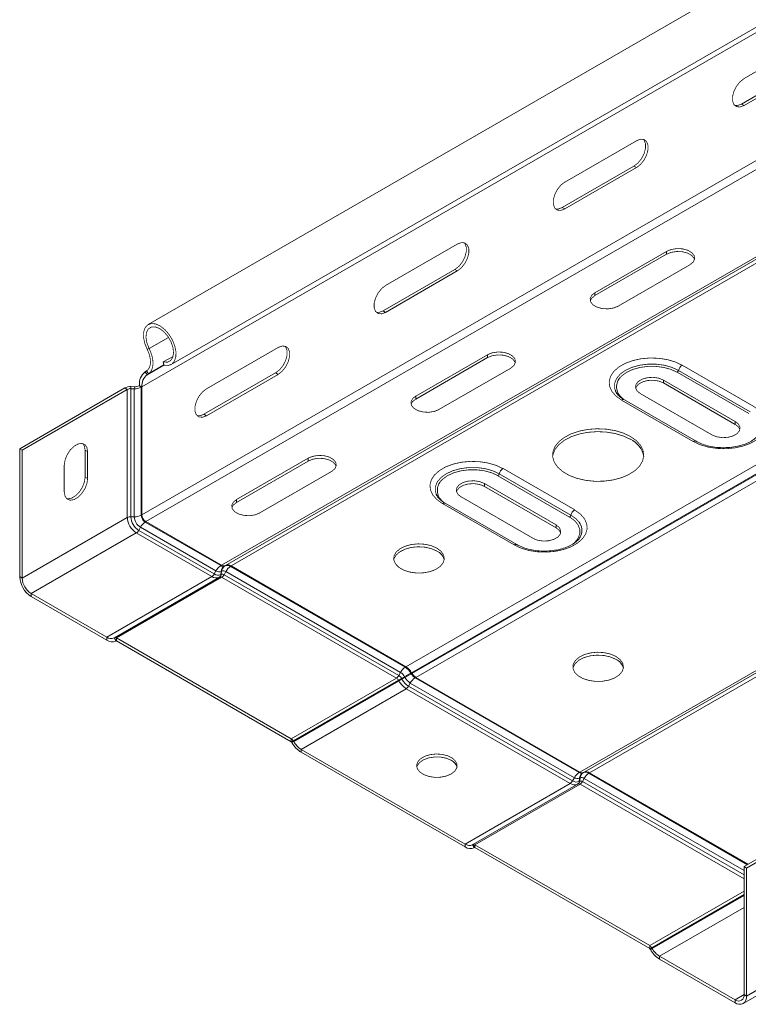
# Model space of a CAD drawing. Header units: millimetres. Extents: x 310 to 2055, y -1075 to 800.
# Tile 1 of 17: x 499 to 642, y -879 to -684. Entities that reach past the tile are written whole.
import ezdxf

# ---------------------------------------------------------------- set-up
doc = ezdxf.new("R2010")
doc.units = ezdxf.units.MM
doc.linetypes.add('K5LT32768', pattern=[0])
doc.linetypes.add('K5LT32769', pattern=[0])

msp = doc.modelspace()

# ---------------------------------------------------------------- linework, layer by layer
at = {"color": 7, "linetype": 'K5LT32768', "lineweight": 15}
for p, q in [((854.95, -553.33), (524.02, -744.36)), ((528.57, -752.25), (859.5, -561.21)), ((522.78, -756.65), (853.71, -565.61)), ((522.78, -781.92), (853.71, -590.88)), ((523.56, -783.26), (854.48, -592.22)), ((538.47, -791.87), (869.39, -600.83)), ((539.3, -791.9), (870.23, -600.86)), ((540.4, -792.01), (871.33, -600.97)), ((574.88, -811.91), (905.8, -620.87)), ((575.98, -813.07), (906.9, -622.03)), ((576.06, -813.21), (906.99, -622.17)), ((576.81, -814.01), (907.74, -622.97)), ((609.18, -832.69), (940.11, -641.65)), ((610.01, -832.72), (940.94, -641.68)), ((611.11, -832.83), (942.04, -641.79)), ((655.72, -687.66), (641.57, -695.82)), ((641.08, -700.85), (655.22, -692.68)), ((641.57, -701.13), (655.72, -692.97)), ((641.08, -700.85), (641.57, -701.13)), ((620.36, -708.07), (606.22, -716.23)), ((605.72, -721.26), (619.86, -713.09)), ((619.86, -713.09), (620.36, -713.38)), ((606.22, -721.54), (620.36, -713.38)), ((605.72, -721.26), (606.22, -721.54)), ((585, -728.48), (570.86, -736.64)), ((626.3, -729.91), (612.15, -738.07)), ((626.3, -730.48), (612.15, -738.64)), ((626.3, -730.48), (626.3, -729.91)), ((616.75, -740.73), (630.89, -732.56)), ((570.37, -741.67), (584.51, -733.5)), ((570.86, -741.95), (585, -733.79)), ((584.51, -733.5), (585, -733.79)), ((612.15, -738.64), (612.15, -738.07)), ((570.37, -741.67), (570.86, -741.95)), ((523.82, -749.25), (524.2, -749.1)), ((549.65, -748.89), (535.51, -757.05)), ((527, -751.75), (528.93, -750.64)), ((527.13, -752.37), (527, -751.75)), ((590.94, -750.32), (576.8, -758.48)), ((590.94, -750.89), (576.8, -759.06)), ((590.94, -750.89), (590.94, -750.32)), ((523.69, -753.51), (523.45, -753.67)), ((523.45, -753.67), (523.81, -754.27)), ((523.69, -753.51), (524.05, -754.11)), ((535.01, -762.08), (549.15, -753.91)), ((549.15, -753.91), (549.65, -754.2)), ((581.39, -761.14), (595.54, -752.97)), ((642.51, -761.94), (628.37, -753.78)), ((628.64, -753.41), (642.78, -761.57)), ((629.37, -752.38), (643.51, -760.55)), ((524.05, -754.11), (523.81, -754.27)), ((535.51, -762.36), (549.65, -754.2)), ((639.84, -763.49), (625.7, -755.32)), ((625.7, -755.89), (625.7, -755.32)), ((625.7, -755.89), (639.84, -764.06)), ((519.41, -756.88), (498.67, -768.86)), ((519.9, -757.17), (499.16, -769.14)), ((519.9, -757.17), (519.41, -756.88)), ((519.9, -757.17), (519.9, -782.43)), ((520.58, -757.02), (520.61, -756.62)), ((520.58, -757.02), (520.58, -782.28)), ((521.28, -757.04), (520.58, -757.02)), ((521.31, -756.63), (520.61, -756.62)), ((521.28, -757.04), (521.31, -756.63)), ((521.28, -757.04), (521.28, -782.3)), ((522.28, -756.37), (522.14, -756.45)), ((522.64, -756.73), (522.14, -756.45)), ((522.78, -756.65), (522.28, -756.37)), ((522.78, -756.65), (522.64, -756.73)), ((522.64, -756.73), (522.64, -782)), ((522.78, -756.65), (522.78, -781.92)), ((576.8, -759.06), (576.8, -758.48)), ((631.57, -767.44), (617.43, -759.28)), ((632.12, -767.39), (617.98, -759.23)), ((621.1, -757.98), (635.24, -766.14)), ((535.01, -762.08), (535.51, -762.36)), ((639.84, -764.06), (639.84, -763.49)), ((499.16, -769.14), (498.67, -768.86)), ((498.67, -768.86), (498.67, -794.12)), ((499.16, -769.14), (499.16, -794.41)), ((511.57, -769.16), (512.07, -769.44)), ((511.57, -774.46), (511.57, -769.16)), ((512.07, -774.75), (512.07, -769.44)), ((555.58, -770.73), (541.44, -778.89)), ((555.58, -771.3), (541.44, -779.47)), ((555.58, -771.3), (555.58, -770.73)), ((507.47, -772.1), (507.47, -777.4)), ((546.04, -781.55), (560.18, -773.38)), ((594.02, -772.8), (608.16, -780.96)), ((511.57, -774.46), (512.07, -774.75)), ((607.16, -782.35), (593.02, -774.19)), ((593.28, -773.82), (607.43, -781.98)), ((604.49, -783.9), (590.34, -775.73)), ((590.34, -776.3), (590.34, -775.73)), ((590.34, -776.3), (604.49, -784.47)), ((541.44, -779.47), (541.44, -778.89)), ((585.75, -778.39), (599.89, -786.55)), ((596.22, -787.85), (582.07, -779.69)), ((596.77, -787.8), (582.62, -779.64)), ((519.9, -782.43), (499.16, -794.41)), ((521.28, -782.3), (520.58, -782.28)), ((522.78, -781.92), (522.64, -782)), ((522.47, -784.37), (522.14, -784.98)), ((522.14, -784.98), (537.05, -793.59)), ((522.47, -784.37), (537.39, -792.98)), ((523.56, -783.26), (523.42, -783.35)), ((523.42, -783.35), (538.33, -791.95)), ((523.56, -783.26), (538.47, -791.87)), ((604.49, -784.47), (604.49, -783.9)), ((521.67, -785.5), (500.93, -797.47)), ((521.67, -785.5), (536.58, -794.1)), ((538.47, -791.87), (538.33, -791.95)), ((539.16, -791.98), (539.08, -792.03)), ((539.3, -791.9), (539.16, -791.98)), ((539.22, -791.95), (539.3, -791.9)), ((540.4, -792.01), (540.26, -792.09)), ((540.26, -792.09), (574.74, -811.99)), ((540.4, -792.01), (574.88, -811.91)), ((499.16, -794.41), (498.67, -794.12)), ((536.58, -794.1), (515.84, -806.08)), ((538.11, -794.2), (517.37, -806.17)), ((538.51, -794.24), (517.77, -806.21)), ((537.39, -792.98), (537.05, -793.59)), ((538.03, -794.25), (538.11, -794.2)), ((538.43, -793.08), (538.36, -793.72)), ((538.36, -793.72), (538.44, -793.67)), ((538.43, -793.08), (538.51, -793.03)), ((538.51, -793.03), (538.44, -793.67)), ((538.51, -794.24), (572.99, -814.14)), ((539.32, -793.11), (538.99, -793.73)), ((538.99, -793.73), (573.46, -813.63)), ((539.32, -793.11), (573.8, -813.02)), ((500.93, -797.47), (515.84, -806.08)), ((500.93, -797.47), (500.93, -798.04)), ((500.93, -798.04), (515.84, -806.65)), ((515.84, -806.08), (515.84, -806.65)), ((517.29, -806.22), (517.37, -806.17)), ((517.29, -806.22), (517.64, -806.83)), ((517.37, -806.17), (517.72, -806.78)), ((517.77, -806.21), (552.25, -826.12)), ((517.77, -806.21), (517.77, -806.79)), ((517.64, -806.83), (517.72, -806.78)), ((517.72, -806.78), (517.64, -806.83)), ((517.77, -806.79), (552.25, -826.69)), ((574.88, -811.91), (574.74, -811.99)), ((572.99, -814.14), (552.25, -826.12)), ((573.8, -813.02), (573.46, -813.63)), ((574.6, -813.87), (574.01, -814.21)), ((574.01, -814.21), (574.09, -814.35)), ((574.68, -814.01), (574.09, -814.35)), ((574.6, -813.87), (574.68, -814.01)), ((575.98, -813.07), (575.84, -813.15)), ((575.84, -813.15), (575.92, -813.3)), ((576.06, -813.21), (575.92, -813.3)), ((575.98, -813.07), (576.06, -813.21)), ((576.81, -814.01), (576.67, -814.09)), ((576.67, -814.09), (609.04, -832.77)), ((576.81, -814.01), (609.18, -832.69)), ((573.39, -814.57), (552.65, -826.54)), ((573.47, -814.71), (552.73, -826.68)), ((573.39, -814.57), (573.47, -814.71)), ((575.73, -815.11), (575.39, -815.73)), ((575.39, -815.73), (607.76, -834.41)), ((575.73, -815.11), (608.1, -833.8)), ((574.92, -816.24), (554.18, -828.21)), ((574.92, -816.24), (607.29, -834.92)), ((552.25, -826.12), (552.25, -826.69)), ((552.65, -826.54), (552.3, -826.74)), ((552.3, -826.74), (552.38, -826.88)), ((552.73, -826.68), (552.38, -826.88)), ((552.65, -826.54), (552.73, -826.68)), ((554.18, -828.21), (554.18, -828.78)), ((554.18, -828.21), (586.55, -846.9)), ((554.18, -828.78), (586.55, -847.47)), ((609.18, -832.69), (609.04, -832.77)), ((609.87, -832.8), (609.79, -832.85)), ((610.01, -832.72), (609.87, -832.8)), ((609.93, -832.77), (610.01, -832.72)), ((611.11, -832.83), (610.97, -832.91)), ((611.11, -832.83), (642.39, -850.88)), ((607.29, -834.92), (586.55, -846.9)), ((608.83, -835.02), (588.08, -846.99)), ((609.23, -835.06), (588.48, -847.03)), ((608.1, -833.8), (607.76, -834.41)), ((608.74, -835.07), (608.83, -835.02)), ((609.14, -833.9), (609.07, -834.54)), ((609.07, -834.54), (609.15, -834.49)), ((609.14, -833.9), (609.22, -833.85)), ((609.22, -833.85), (609.15, -834.49)), ((610.03, -833.93), (609.7, -834.55)), ((662.31, -839.38), (641.57, -851.36)), ((662.81, -839.67), (642.07, -851.64)), ((586.55, -846.9), (586.55, -847.47)), ((588, -847.04), (588.08, -846.99)), ((588, -847.04), (588.35, -847.65)), ((588.08, -846.99), (588.43, -847.6)), ((588.48, -847.03), (622.96, -866.94)), ((588.48, -847.03), (588.48, -847.61)), ((588.35, -847.65), (588.43, -847.6)), ((588.44, -847.6), (588.35, -847.65)), ((588.48, -847.61), (622.96, -867.51)), ((641.57, -851.36), (642.07, -851.64)), ((641.57, -876.62), (641.57, -851.36)), ((642.07, -876.91), (642.07, -851.64)), ((641.41, -878.37), (662.15, -866.4)), ((662.81, -864.93), (642.07, -876.91)), ((622.96, -866.94), (622.96, -867.51)), ((623.36, -867.36), (623.01, -867.56)), ((623.01, -867.56), (623.09, -867.7)), ((623.44, -867.5), (623.09, -867.7)), ((623.36, -867.36), (623.44, -867.5)), ((624.89, -869.03), (639.81, -877.64)), ((624.89, -869.03), (624.89, -869.6)), ((624.89, -869.6), (639.81, -878.21)), ((639.81, -877.64), (639.81, -878.21)), ((641.57, -876.62), (642.07, -876.91))]:
    msp.add_line(p, q, dxfattribs=at)
at = {"color": 8, "linetype": 'K5LT32769', "lineweight": 15, "true_color": 0x808080}
for p, q in [((524.2, -749.1), (528.04, -746.89)), ((523.81, -754.27), (527.13, -752.35)), ((524.05, -754.11), (527.12, -752.34)), ((610.97, -832.91), (642.25, -850.97)), ((609.23, -835.06), (641.57, -853.73)), ((609.7, -834.55), (641.57, -852.95)), ((610.03, -833.93), (641.57, -852.14)), ((641.57, -856.19), (622.96, -866.94)), ((641.57, -856.85), (623.36, -867.36)), ((641.57, -857.04), (623.44, -867.5)), ((641.57, -859.4), (624.89, -869.03)), ((641.57, -876.62), (639.81, -877.64))]:
    msp.add_line(p, q, dxfattribs=at)
at = {"color": 7, "linetype": 'K5LT32768', "const_width": 0.15}
for points in [[(641.57, -695.82), (640.79, -696.44), (640.1, -697.3), (639.58, -698.3), (639.31, -699.32), (639.31, -700.24), (639.58, -700.95), (640.1, -701.36), (640.79, -701.42), (641.57, -701.13)], [(639.72, -701.12), (640.29, -701.14), (641.08, -700.85)], [(619.86, -713.09), (620.65, -712.48), (621.34, -711.62), (621.86, -710.62), (622.13, -709.59), (622.13, -708.67), (621.86, -707.96), (621.72, -707.8)], [(620.36, -713.38), (621.15, -712.76), (621.84, -711.9), (622.35, -710.9), (622.62, -709.88), (622.62, -708.96), (622.35, -708.25), (621.84, -707.84), (621.15, -707.78), (620.36, -708.07)], [(606.22, -716.23), (605.43, -716.85), (604.74, -717.71), (604.23, -718.71), (603.95, -719.73), (603.95, -720.65), (604.23, -721.36), (604.74, -721.77), (605.43, -721.83), (606.22, -721.54)], [(604.36, -721.53), (604.94, -721.55), (605.72, -721.26)], [(584.51, -733.5), (585.3, -732.89), (585.99, -732.03), (586.5, -731.03), (586.77, -730), (586.77, -729.08), (586.5, -728.37), (586.36, -728.21)], [(585, -733.79), (585.79, -733.17), (586.48, -732.31), (586.99, -731.31), (587.27, -730.29), (587.27, -729.37), (586.99, -728.66), (586.48, -728.25), (585.79, -728.19), (585, -728.48)], [(630.89, -732.56), (631.54, -732.03), (631.83, -731.4), (631.73, -730.75), (631.26, -730.16), (630.46, -729.7), (629.43, -729.42), (628.31, -729.37), (627.22, -729.54), (626.3, -729.91)], [(631.81, -731.52), (631.73, -731.32), (631.26, -730.73), (630.46, -730.27), (629.43, -730), (628.31, -729.94), (627.22, -730.11), (626.3, -730.48)], [(570.86, -736.64), (570.08, -737.26), (569.39, -738.12), (568.87, -739.12), (568.6, -740.14), (568.6, -741.06), (568.87, -741.77), (569.39, -742.18), (570.08, -742.25), (570.86, -741.95)], [(612.15, -738.07), (611.51, -738.61), (611.21, -739.24), (611.31, -739.89), (611.79, -740.48), (612.59, -740.94), (613.61, -741.21), (614.73, -741.27), (615.82, -741.1), (616.75, -740.73)], [(612.15, -738.64), (611.51, -739.18), (611.24, -739.69)], [(569.01, -741.94), (569.58, -741.96), (570.37, -741.67)], [(527.13, -752.37), (527.97, -752.44), (528.68, -752.18), (529.19, -751.6), (529.47, -750.75), (529.49, -749.71), (529.25, -748.55), (528.78, -747.37), (528.1, -746.27), (527.27, -745.33), (526.37, -744.63), (525.46, -744.23), (524.62, -744.17), (523.91, -744.43), (523.4, -745.02), (523.12, -745.86), (523.1, -746.91), (523.34, -748.07), (523.82, -749.25)], [(527, -751.75), (527.8, -751.79), (528.44, -751.48), (528.86, -750.85), (529.02, -749.95), (528.9, -748.88), (528.51, -747.76), (527.9, -746.69), (527.12, -745.79), (526.26, -745.14), (525.4, -744.82), (524.64, -744.86), (524.04, -745.24), (523.67, -745.95), (523.58, -746.89), (523.76, -747.98), (524.2, -749.1)], [(523.82, -749.25), (524.11, -749.9), (524.32, -750.57), (524.44, -751.21), (524.47, -751.82), (524.41, -752.37), (524.25, -752.85), (524.01, -753.23), (523.69, -753.51)], [(524.2, -749.1), (524.54, -749.87), (524.79, -750.65), (524.93, -751.41), (524.97, -752.12), (524.89, -752.77), (524.71, -753.33), (524.43, -753.78), (524.05, -754.11)], [(549.15, -753.91), (549.94, -753.3), (550.63, -752.44), (551.14, -751.44), (551.42, -750.41), (551.42, -749.49), (551.14, -748.78), (551.01, -748.62)], [(549.65, -754.2), (550.44, -753.58), (551.13, -752.72), (551.64, -751.72), (551.91, -750.7), (551.91, -749.78), (551.64, -749.07), (551.13, -748.66), (550.44, -748.6), (549.65, -748.89)], [(595.54, -752.97), (596.18, -752.44), (596.48, -751.81), (596.38, -751.16), (595.9, -750.57), (595.1, -750.11), (594.08, -749.83), (592.96, -749.78), (591.86, -749.95), (590.94, -750.32)], [(596.45, -751.93), (596.38, -751.73), (595.9, -751.14), (595.1, -750.68), (594.08, -750.41), (592.96, -750.35), (591.86, -750.52), (590.94, -750.89)], [(617.43, -759.28), (616.32, -758.49), (615.52, -757.58), (615.06, -756.6), (614.97, -755.58), (615.24, -754.57), (615.88, -753.62), (616.84, -752.76), (618.09, -752.04), (619.57, -751.49), (621.21, -751.12), (622.96, -750.96), (624.72, -751.02), (626.43, -751.28), (628, -751.74), (629.37, -752.38)], [(628.37, -753.78), (627.14, -753.21), (625.72, -752.82), (624.19, -752.62), (622.61, -752.62), (621.08, -752.82), (619.66, -753.21), (618.43, -753.78), (617.45, -754.49), (617.08, -754.87)], [(625.7, -755.32), (624.77, -754.95), (623.68, -754.78), (622.56, -754.84), (621.54, -755.11), (620.74, -755.57), (620.26, -756.16), (620.16, -756.81), (620.45, -757.44), (621.1, -757.98)], [(620.19, -756.93), (620.26, -756.73), (620.74, -756.14), (621.54, -755.68), (622.56, -755.41), (623.68, -755.35), (624.77, -755.52), (625.7, -755.89)], [(535.51, -757.05), (534.72, -757.67), (534.03, -758.53), (533.52, -759.53), (533.24, -760.55), (533.24, -761.48), (533.52, -762.18), (534.03, -762.59), (534.72, -762.66), (535.51, -762.36)], [(576.8, -758.48), (576.15, -759.02), (575.86, -759.65), (575.96, -760.3), (576.43, -760.89), (577.23, -761.35), (578.25, -761.62), (579.38, -761.68), (580.47, -761.51), (581.39, -761.14)], [(576.8, -759.06), (576.15, -759.59), (575.88, -760.1)], [(643.51, -760.55), (644.63, -761.34), (645.43, -762.25), (645.88, -763.23), (645.98, -764.25), (645.7, -765.26), (645.07, -766.21), (644.11, -767.06), (642.86, -767.79), (641.38, -768.34), (639.73, -768.71), (637.98, -768.87), (636.22, -768.81), (634.52, -768.55), (632.94, -768.09), (631.57, -767.44)], [(533.65, -762.35), (534.23, -762.37), (535.01, -762.08)], [(635.24, -766.14), (636.17, -766.51), (637.26, -766.68), (638.38, -766.63), (639.41, -766.35), (640.2, -765.89), (640.68, -765.3), (640.78, -764.65), (640.49, -764.02), (639.84, -763.49)], [(619.16, -767.02), (617.75, -766.35), (616.13, -765.87), (614.38, -765.58), (612.57, -765.5), (610.76, -765.63), (609.04, -765.97), (607.47, -766.5), (606.12, -767.21), (605.04, -768.06), (604.28, -769.01), (603.87, -770.03), (603.81, -770.41)], [(619.16, -766.45), (617.75, -765.78), (616.13, -765.29), (614.38, -765.01), (612.57, -764.93), (610.76, -765.06), (609.04, -765.4), (607.47, -765.93), (606.12, -766.64), (605.04, -767.48), (604.28, -768.44), (603.87, -769.46), (603.82, -770.51), (604.14, -771.55), (604.82, -772.53), (605.82, -773.4), (607.11, -774.15), (608.63, -774.72), (610.32, -775.11), (612.11, -775.3), (613.93, -775.27), (615.7, -775.04), (617.36, -774.6), (618.83, -773.97), (620.05, -773.19), (620.97, -772.29), (621.56, -771.29), (621.79, -770.25), (621.65, -769.2), (621.15, -768.19), (620.31, -767.26), (619.16, -766.45)], [(639.84, -764.06), (640.49, -764.59), (640.75, -765.1)], [(512.07, -769.44), (511.93, -768.62), (511.53, -768.05), (510.92, -767.81), (510.17, -767.93), (509.37, -768.39), (508.62, -769.13), (508.01, -770.08), (507.61, -771.11), (507.47, -772.1)], [(511.57, -769.16), (511.43, -768.33), (511.13, -767.85)], [(560.18, -773.38), (560.83, -772.85), (561.12, -772.22), (561.02, -771.57), (560.55, -770.98), (559.75, -770.52), (558.72, -770.24), (557.6, -770.19), (556.51, -770.36), (555.58, -770.73)], [(561.09, -772.34), (561.02, -772.14), (560.55, -771.55), (559.75, -771.09), (558.72, -770.82), (557.6, -770.76), (556.51, -770.93), (555.58, -771.3)], [(582.07, -779.69), (580.96, -778.9), (580.16, -777.99), (579.7, -777.01), (579.61, -775.99), (579.89, -774.98), (580.52, -774.03), (581.48, -773.17), (582.73, -772.45), (584.21, -771.9), (585.86, -771.53), (587.6, -771.37), (589.37, -771.43), (591.07, -771.69), (592.64, -772.15), (594.02, -772.8)], [(593.02, -774.19), (591.79, -773.62), (590.37, -773.23), (588.83, -773.03), (587.26, -773.03), (585.72, -773.23), (584.3, -773.62), (583.07, -774.19), (582.09, -774.9), (581.72, -775.28)], [(507.47, -777.4), (507.61, -778.23), (508.01, -778.8), (508.62, -779.04), (509.37, -778.92), (510.17, -778.46), (510.92, -777.71), (511.53, -776.77), (511.93, -775.74), (512.07, -774.75)], [(507.91, -778.72), (508.12, -778.75), (508.87, -778.64), (509.67, -778.17), (510.42, -777.43), (511.03, -776.48), (511.43, -775.45), (511.57, -774.46)], [(590.34, -775.73), (589.42, -775.36), (588.33, -775.19), (587.2, -775.25), (586.18, -775.52), (585.38, -775.98), (584.91, -776.57), (584.81, -777.22), (585.1, -777.85), (585.75, -778.39)], [(584.83, -777.34), (584.91, -777.15), (585.38, -776.55), (586.18, -776.09), (587.2, -775.82), (588.33, -775.76), (589.42, -775.93), (590.34, -776.3)], [(541.44, -778.89), (540.8, -779.43), (540.5, -780.06), (540.6, -780.71), (541.08, -781.3), (541.88, -781.76), (542.9, -782.03), (544.02, -782.09), (545.11, -781.92), (546.04, -781.55)], [(541.44, -779.47), (540.8, -780), (540.53, -780.51)], [(608.16, -780.96), (609.27, -781.75), (610.07, -782.66), (610.53, -783.64), (610.62, -784.66), (610.34, -785.67), (609.71, -786.62), (608.75, -787.47), (607.5, -788.2), (606.02, -788.75), (604.37, -789.12), (602.63, -789.28), (600.87, -789.22), (599.16, -788.96), (597.59, -788.5), (596.22, -787.85)], [(599.89, -786.55), (600.81, -786.92), (601.9, -787.09), (603.03, -787.04), (604.05, -786.76), (604.85, -786.3), (605.33, -785.71), (605.42, -785.06), (605.13, -784.43), (604.49, -783.9)], [(604.49, -784.47), (605.13, -785), (605.4, -785.51)], [(580.97, -788.49), (579.89, -788.01), (578.62, -787.73), (577.27, -787.64), (575.93, -787.78), (574.7, -788.12), (573.67, -788.63), (572.92, -789.29), (572.51, -790.04), (572.46, -790.82), (572.79, -791.59), (573.45, -792.27), (574.42, -792.83), (575.6, -793.21), (576.93, -793.4), (578.29, -793.37), (579.59, -793.14), (580.72, -792.71), (581.62, -792.11), (582.2, -791.4), (582.44, -790.63), (582.3, -789.85), (581.8, -789.12), (580.97, -788.49)], [(580.97, -789.06), (579.89, -788.59), (578.62, -788.3), (577.27, -788.22), (575.93, -788.35), (574.7, -788.69), (573.67, -789.2), (572.92, -789.86), (572.51, -790.61), (572.46, -790.82)], [(616.33, -809.88), (615.24, -809.4), (613.98, -809.12), (612.62, -809.03), (611.28, -809.17), (610.05, -809.51), (609.03, -810.02), (608.28, -810.68), (607.87, -811.43), (607.82, -812.21), (608.14, -812.98), (608.81, -813.66), (609.77, -814.22), (610.96, -814.6), (612.28, -814.79), (613.64, -814.76), (614.94, -814.53), (616.08, -814.1), (616.97, -813.5), (617.56, -812.79), (617.79, -812.02), (617.65, -811.24), (617.15, -810.51), (616.33, -809.88)], [(616.33, -810.45), (615.24, -809.98), (613.98, -809.69), (612.62, -809.61), (611.28, -809.74), (610.05, -810.08), (609.03, -810.59), (608.28, -811.25), (607.87, -812), (607.82, -812.21)], [(574.01, -814.21), (573.93, -814.25), (573.85, -814.3), (573.77, -814.35), (573.69, -814.39), (573.61, -814.44), (573.53, -814.48), (573.46, -814.53), (573.39, -814.57)], [(575.84, -813.15), (575.7, -813.23), (575.55, -813.32), (575.4, -813.4), (575.25, -813.5), (575.08, -813.59), (574.92, -813.68), (574.76, -813.77), (574.6, -813.87)], [(575.92, -813.3), (575.78, -813.38), (575.64, -813.46), (575.48, -813.55), (575.33, -813.64), (575.17, -813.73), (575, -813.82), (574.84, -813.92), (574.68, -814.01)], [(574.09, -814.35), (574.01, -814.4), (573.93, -814.44), (573.85, -814.49), (573.77, -814.54), (573.69, -814.58), (573.61, -814.63), (573.54, -814.67), (573.47, -814.71)], [(583.8, -833.06), (584.51, -832.51), (584.9, -831.86), (584.95, -831.17), (584.64, -830.51), (584.01, -829.93), (583.1, -829.48), (582.01, -829.2), (580.82, -829.12), (579.65, -829.25), (578.6, -829.57), (577.76, -830.06), (577.2, -830.67), (576.98, -831.35), (577.11, -832.03), (577.59, -832.66), (578.36, -833.18), (579.37, -833.55), (580.53, -833.73), (581.72, -833.7), (582.84, -833.47), (583.8, -833.06)], [(583.8, -830.37), (582.84, -829.96), (581.72, -829.73), (580.53, -829.71), (579.37, -829.89), (578.36, -830.25), (577.59, -830.78), (577.11, -831.41), (577, -831.72)]]:
    msp.add_lwpolyline(points, dxfattribs=at)
at = {"color": 8, "linetype": 'K5LT32769', "true_color": 0x808080, "const_width": 0.15}
for points in [[(616.2, -757.45), (616.04, -756.91), (616.04, -755.95), (616.41, -755.02), (617.13, -754.16), (618.16, -753.41), (619.46, -752.81), (620.95, -752.39), (622.57, -752.18), (624.23, -752.18), (625.85, -752.39), (627.34, -752.81), (628.64, -753.41)], [(580.85, -777.86), (580.68, -777.32), (580.68, -776.36), (581.05, -775.43), (581.77, -774.57), (582.81, -773.82), (584.1, -773.22), (585.6, -772.8), (587.22, -772.59), (588.87, -772.59), (590.49, -772.8), (591.99, -773.22), (593.28, -773.82)], [(607.53, -787.86), (608.14, -787.38), (608.82, -786.56), (609.17, -785.68), (609.17, -784.77), (608.82, -783.88), (608.14, -783.06), (607.16, -782.35)], [(607.43, -781.98), (608.46, -782.73), (609.04, -783.38)]]:
    msp.add_lwpolyline(points, dxfattribs=at)
at = {"color": 7, "linetype": 'K5LT32768', "lineweight": 15}
for centre, radius, start, end in [((525.34, -756.09), 3.07, 128.0106, 185.2555), ((628.03, -753.25), 0.626, 302.9, 345.7849), ((630.31, -753.83), 1.72, 122.8994, 165.7856), ((525.48, -756.4), 2.71, 128.0091, 185.2564), ((520.5, -758.95), 2.34, 87.2895, 117.8988), ((520.52, -758.33), 1.32, 87.294, 117.8944), ((521.41, -754.41), 2.63, 267.2878, 297.9007), ((521.39, -755.03), 1.61, 267.2895, 297.8993), ((617.23, -771.21), 4.62, 10.0984, 65.3828), ((594.95, -774.24), 1.72, 122.8995, 165.7855), ((592.68, -773.66), 0.626, 302.8992, 345.7863), ((609.09, -782.4), 1.72, 122.8995, 165.7855), ((520.52, -783.6), 1.32, 87.294, 117.8944), ((523.74, -782.26), 3.84, 182.606, 237.394), ((523.97, -782.13), 3.39, 182.6062, 237.3938), ((521.41, -779.67), 2.63, 267.2878, 297.9007), ((523.87, -782.18), 2.59, 182.6055, 237.3944), ((524.33, -781.92), 1.69, 182.6065, 237.3936), ((524.47, -781.84), 1.69, 182.6065, 237.3936), ((606.82, -781.83), 0.626, 302.8992, 345.7863), ((520.97, -784.38), 1.32, 302.0966, 332.711), ((524.81, -785.58), 2.63, 122.0959, 152.7117), ((606.91, -785), 2.68, 337.4672, 37.307), ((579.88, -791.43), 2.61, 13.5755, 65.1515), ((539.73, -794.19), 2.63, 122.0959, 152.7117), ((538.77, -791.34), 0.754, 234.3839, 294.3116), ((539.79, -793.19), 1.37, 121.5583, 175.2898), ((538.91, -791.26), 0.754, 234.3839, 294.3116), ((539.88, -793.15), 1.37, 121.5597, 175.2884), ((539.62, -792.99), 1.11, 54.3819, 114.3144), ((539.76, -792.91), 1.11, 54.3819, 114.3144), ((541.66, -794.32), 2.63, 122.0959, 152.7116), ((503.58, -793.9), 4.92, 182.6057, 237.3942), ((503, -794.23), 3.84, 182.606, 237.394), ((535.88, -792.99), 1.32, 302.0966, 332.711), ((537.43, -792.92), 1.46, 234.3821, 294.3137), ((537.82, -792.53), 1.31, 234.3819, 294.3143), ((538, -792.12), 1.05, 234.3821, 294.3137), ((537.67, -793.67), 0.684, 301.5646, 355.2857), ((537.76, -793.62), 0.684, 301.5618, 355.2886), ((538.28, -794.57), 0.402, 54.3835, 114.313), ((538.66, -794.18), 0.55, 54.3846, 114.3108), ((538.85, -793.77), 0.811, 54.381, 114.3152), ((537.81, -793.12), 1.32, 302.0966, 332.711), ((516.69, -804.89), 1.46, 234.3821, 294.3137), ((517.54, -806.54), 0.402, 54.3835, 114.313), ((516.9, -805.18), 1.81, 234.382, 294.3142), ((517.74, -806.83), 0.0503, 54.3719, 114.3389), ((576.14, -814.22), 2.63, 122.0959, 152.7116), ((573.06, -814.69), 3.17, 28.8553, 58.0457), ((573.2, -814.6), 3.17, 28.8553, 58.0457), ((615.23, -812.82), 2.61, 13.5749, 65.1521), ((572.29, -813.03), 1.32, 302.0966, 332.711), ((572.38, -815.12), 1.15, 28.8559, 58.0454), ((572.63, -814.97), 1.58, 28.8558, 58.0453), ((572.56, -814.99), 2.33, 28.8556, 58.0454), ((577.32, -812.56), 3.01, 208.8559, 238.0451), ((578.07, -816.32), 2.63, 122.0959, 152.7117), ((577.81, -812.25), 2.16, 208.8554, 238.0453), ((577.96, -812.17), 2.16, 208.8554, 238.0453), ((577.14, -812.69), 4.18, 208.8558, 238.0451), ((577.38, -812.54), 3.76, 208.8555, 238.0452), ((574.22, -815.12), 1.32, 302.0966, 332.711), ((551.64, -827.1), 1.15, 28.8559, 58.0454), ((552.17, -826.81), 0.144, 28.855, 58.0497), ((556.93, -824.38), 5.19, 208.8556, 238.0453), ((556.4, -824.66), 4.18, 208.8558, 238.0451), ((582.94, -832.26), 2.08, 15.0916, 65.4323), ((610.44, -835.01), 2.63, 122.0959, 152.7117), ((609.48, -832.16), 0.754, 234.383, 294.3126), ((610.5, -834.01), 1.37, 121.56, 175.2881), ((609.62, -832.08), 0.754, 234.383, 294.3126), ((610.59, -833.97), 1.37, 121.5607, 175.2874), ((610.33, -833.81), 1.11, 54.3821, 114.3137), ((610.47, -833.73), 1.11, 54.3821, 114.3137), ((612.37, -835.14), 2.63, 122.0959, 152.7116), ((606.59, -833.81), 1.32, 302.0966, 332.711), ((608.14, -833.74), 1.46, 234.3818, 294.314), ((608.53, -833.35), 1.31, 234.3824, 294.3134), ((608.71, -832.94), 1.05, 234.3824, 294.3134), ((608.39, -834.49), 0.684, 301.5628, 355.2852), ((608.47, -834.44), 0.684, 301.5595, 355.2886), ((608.99, -835.39), 0.402, 54.3829, 114.3122), ((609.38, -835), 0.55, 54.382, 114.3134), ((609.56, -834.59), 0.811, 54.3821, 114.3134), ((608.53, -833.94), 1.32, 302.0966, 332.711), ((587.4, -845.71), 1.46, 234.3818, 294.314), ((588.25, -847.36), 0.402, 54.3829, 114.3122), ((587.61, -846), 1.81, 234.3819, 294.314), ((588.46, -847.65), 0.0503, 54.3695, 114.3298), ((622.35, -867.92), 1.15, 28.8557, 58.0452), ((622.88, -867.63), 0.144, 28.8553, 58.0439), ((627.64, -865.2), 5.19, 208.8556, 238.0454), ((627.11, -865.48), 4.18, 208.8554, 238.0455), ((640.5, -876.79), 1.09, 230.7965, 9.2143), ((640.69, -877.13), 1.4, 230.7968, 9.2139)]:
    msp.add_arc(centre, radius, start, end, dxfattribs=at)
at = {"color": 8, "linetype": 'K5LT32769', "lineweight": 15, "true_color": 0x808080}
for centre, radius, start, end in [((619.26, -756.67), 2.83, 140.5767, 236.665), ((617.75, -759.72), 0.542, 64.9758, 126.3345), ((631.89, -767.88), 0.542, 65.2529, 126.3032), ((583.9, -777.08), 2.83, 140.5763, 236.6654), ((582.39, -780.13), 0.542, 64.9762, 126.334), ((596.54, -788.29), 0.542, 65.2533, 126.3028)]:
    msp.add_arc(centre, radius, start, end, dxfattribs=at)
at = {"color": 7, "linetype": 'K5LT32768', "lineweight": 15}
for points, knots in [([(616.19, -757.34), (616.2, -757.4), (616.21, -757.48), (616.26, -757.56), (616.27, -757.57)], [0, 0, 0, 0, 0.760443, 1, 1, 1, 1]), ([(617.98, -759.23), (617.81, -759.12), (617.32, -758.82), (616.72, -758.28), (616.33, -757.78), (616.25, -757.52), (616.23, -757.46)], [0, 0, 0, 0, 0.187389, 0.545115, 0.903093, 1, 1, 1, 1]), ([(644.7, -765.63), (644.67, -765.73), (644.56, -766.02), (644.11, -766.57), (643.32, -767.21), (642.25, -767.78), (640.99, -768.24), (639.57, -768.54), (638.06, -768.69), (636.53, -768.66), (635.03, -768.46), (633.66, -768.1), (632.71, -767.71), (632.24, -767.46), (632.12, -767.39)], [0, 0, 0, 0, 0.042418, 0.130305, 0.224054, 0.31638, 0.408718, 0.501589, 0.594957, 0.688584, 0.782164, 0.875312, 0.967741, 1, 1, 1, 1]), ([(580.83, -777.75), (580.84, -777.81), (580.88, -777.99), (581.01, -778.15), (581.09, -778.26)], [0, 0, 0, 0, 0.34212, 1, 1, 1, 1]), ([(582.62, -779.64), (582.46, -779.53), (581.97, -779.23), (581.37, -778.69), (580.97, -778.19), (580.89, -777.93), (580.88, -777.87)], [0, 0, 0, 0, 0.187388, 0.545115, 0.903092, 1, 1, 1, 1]), ([(609.35, -786.04), (609.31, -786.14), (609.21, -786.43), (608.75, -786.98), (607.97, -787.62), (606.9, -788.19), (605.63, -788.65), (604.22, -788.95), (602.71, -789.1), (601.17, -789.07), (599.68, -788.87), (598.3, -788.51), (597.35, -788.12), (596.89, -787.87), (596.77, -787.8)], [0, 0, 0, 0, 0.042418, 0.130305, 0.224054, 0.31638, 0.408718, 0.501589, 0.594957, 0.688584, 0.782164, 0.875312, 0.967741, 1, 1, 1, 1])]:
    msp.add_open_spline(points, degree=3, knots=knots, dxfattribs=at)

doc.saveas('drawing.dxf')
